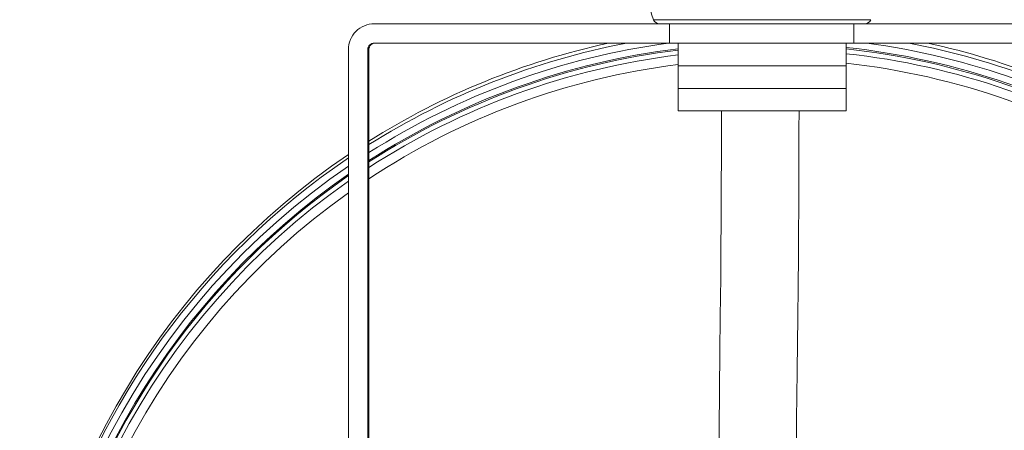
# Model space of a CAD drawing. Header units: millimetres. Extents: x -89 to 255, y -405 to 0.
# Tile 14 of 18: x -84 to -8, y -98 to -67. Entities that reach past the tile are written whole.
import ezdxf

# ---------------------------------------------------------------- set-up
doc = ezdxf.new("R2010")
doc.units = ezdxf.units.MM

msp = doc.modelspace()

# ---------------------------------------------------------------- linework, layer by layer
at = {"color": 7, "linetype": 'Continuous', "lineweight": 15}
for p, q in [((3.649, -66.908), (-56.431, -66.908)), ((-33.573, -66.908), (-33.573, -68.408)), ((-19.29, -68.408), (-19.29, -66.908)), ((-56.431, -68.408), (3.568, -68.408)), ((-32.891, -68.408), (-32.891, -73.658)), ((-19.891, -73.658), (-19.891, -68.408)), ((-58.431, -68.908), (-58.431, -110.908)), ((-56.931, -110.908), (-56.931, -68.908)), ((-56.931, -68.908), (-56.85, -68.908)), ((-56.85, -110.908), (-56.85, -68.908)), ((-19.891, -70.158), (-32.891, -70.158)), ((-19.891, -71.908), (-32.891, -71.908)), ((-19.891, -73.658), (-32.891, -73.658))]:
    msp.add_line(p, q, dxfattribs=at)
at = {"color": 8, "linetype": 'Continuous', "lineweight": 15}
msp.add_line((-34.806, -66.599), (-17.976, -66.599), dxfattribs=at)
at = {"color": 7, "linetype": 'Continuous', "lineweight": 15, "flags": 128}
for points in [[(-29.542, -73.658), (-29.542, -73.924), (-29.547, -75.854), (-29.552, -77.56), (-29.558, -79.042), (-29.567, -80.973), (-29.576, -82.508), (-29.586, -83.944), (-29.597, -85.299), (-29.608, -86.581), (-29.639, -89.55), (-29.671, -92.346), (-29.704, -95.206), (-29.735, -98.317), (-29.754, -100.555)], [(-23.742, -99.182), (-23.726, -97.419), (-23.709, -95.784), (-23.687, -93.724), (-23.663, -91.68), (-23.639, -89.574), (-23.615, -87.329), (-23.593, -84.817), (-23.58, -83.044), (-23.568, -81.082), (-23.557, -78.904), (-23.549, -76.504), (-23.545, -75.085), (-23.542, -73.658)]]:
    msp.add_lwpolyline(points, dxfattribs=at)
at = {"color": 7, "linetype": 'Continuous', "lineweight": 15}
for centre, radius, start, end in [((-30.708, -64.908), 4.433, 156.10445, 202.42063), ((-56.431, -68.908), 2, 90.00048, 180.00048), ((-34.344, -66.408), 0.5, 202.42063, 270), ((-18.438, -66.408), 0.5, 270, 337.57937), ((-56.431, -68.908), 0.5, 90.00048, 180.00048), ((-25.975, -125.402), 58.032, 100.85368, 122.1434), ((-25.947, -125.104), 58.025, 102.28269, 122.1809), ((-56.35, -68.908), 0.5, 90.00048, 180.00048), ((-25.96, -125.434), 58.065, 58.85887, 79.14744), ((-25.93, -125.146), 58.067, 58.89528, 77.71729), ((-25.979, -125.456), 57.034, 96.96111, 122.77095), ((-25.991, -125.567), 57.034, 96.94902, 122.75667), ((-25.968, -125.491), 57.07, 58.24393, 83.8875), ((-25.979, -125.602), 57.069, 58.22966, 83.87559), ((-25.917, -125.287), 57.969, 124.11652, 0.00244), ((-26.036, -124.991), 57.88, 124.03399, 173.88205), ((-25.936, -125.453), 56.971, 124.77618, 0.00275), ((-26.072, -125.335), 56.882, 124.67275, 173.88209)]:
    msp.add_arc(centre, radius, start, end, dxfattribs=at)
at = {"color": 8, "linetype": 'Continuous', "lineweight": 15}
for centre, radius, start, end in [((-25.976, -125.429), 57.534, 97.65112, 122.45387), ((-25.964, -125.464), 57.568, 58.55476, 82.34808), ((-25.994, -125.59), 56.687, 96.9883, 122.9782), ((-25.982, -125.626), 56.724, 58.01078, 83.83559), ((-25.999, -125.637), 55.999, 97.06935, 123.43008), ((-25.987, -125.673), 56.036, 57.56394, 83.75441), ((-25.985, -125.326), 57.464, 179.98611, 56.59915), ((-26.075, -125.304), 57.374, 124.32931, 180.00788), ((-26.001, -125.49), 56.622, 179.9855, 56.01542), ((-26.091, -125.468), 56.532, 124.89455, 180.00792), ((-26.095, -125.517), 55.845, 125.38174, 180.00807)]:
    msp.add_arc(centre, radius, start, end, dxfattribs=at)

doc.saveas('drawing.dxf')
